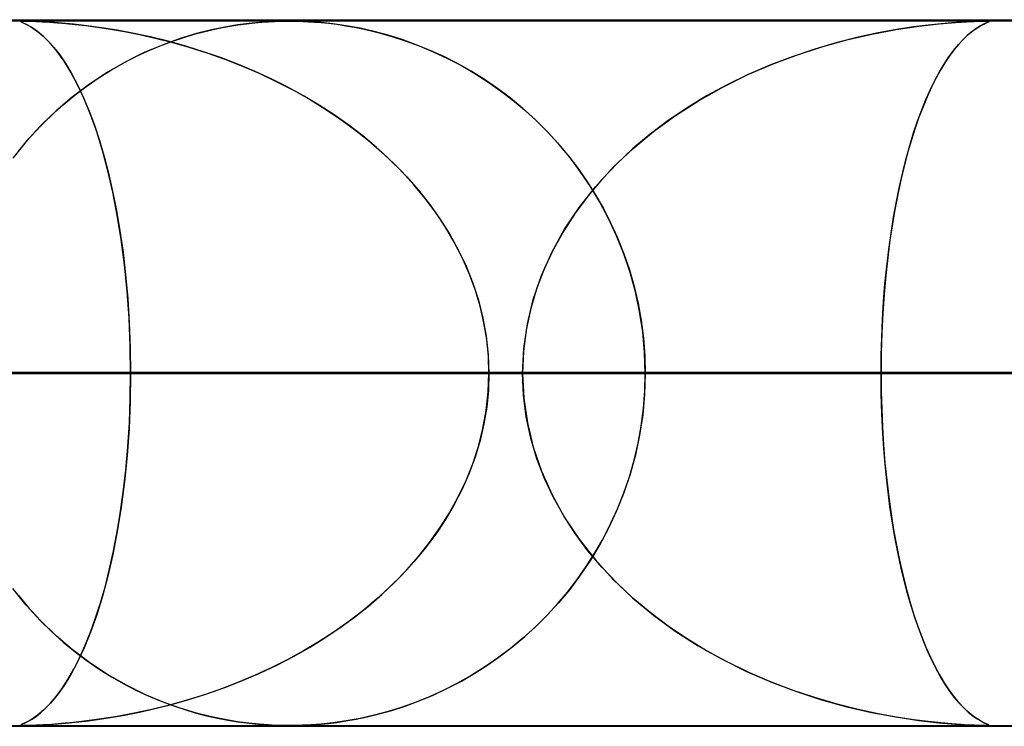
# Model space of a CAD drawing. Header units: millimetres. Extents: x -635 to 635, y -772 to 772.
# Tile 9 of 44: x -226 to -212, y 761 to 772. Entities that reach past the tile are written whole.
import ezdxf

# ---------------------------------------------------------------- set-up
doc = ezdxf.new("R2010")
doc.units = ezdxf.units.MM
doc.layers.add('HIDDEN', color=7, linetype='Continuous')
doc.layers.add('THICK', color=7, linetype='Continuous')

msp = doc.modelspace()

# ---------------------------------------------------------------- linework, layer by layer
at = {"layer": 'HIDDEN'}
for p, q in [((-551.5, 771.49), (0, 771.49)), ((-280.736, 771.49), (0, 771.49)), ((-280.736, 771.49), (0, 771.49)), ((0, 771.48), (-268.845, 771.48)), ((-226.401, 771.478), (-226.406, 771.475)), ((-226.406, 771.475), (-226.399, 771.478)), ((-226.406, 771.475), (-226.399, 771.469)), ((-226.4, 771.469), (-226.406, 771.475)), ((-226.383, 771.48), (-226.401, 771.478)), ((-226.373, 771.456), (-226.4, 771.469)), ((-226.399, 771.478), (-226.382, 771.48)), ((-226.399, 771.469), (-226.38, 771.459)), ((-226.353, 771.48), (-226.383, 771.48)), ((-226.382, 771.48), (-226.353, 771.48)), ((-226.38, 771.459), (-226.351, 771.446)), ((-226.322, 771.432), (-226.373, 771.456)), ((-226.312, 771.48), (-226.353, 771.48)), ((-226.353, 771.48), (-226.313, 771.48)), ((-226.351, 771.446), (-226.313, 771.427)), ((-226.253, 771.392), (-226.322, 771.432)), ((-226.313, 771.48), (-226.26, 771.478)), ((-226.313, 771.427), (-226.267, 771.402)), ((-226.256, 771.478), (-226.312, 771.48)), ((-226.267, 771.402), (-226.215, 771.368)), ((-226.26, 771.478), (-226.19, 771.476)), ((-226.183, 771.475), (-226.256, 771.478)), ((-226.168, 771.335), (-226.253, 771.392)), ((-226.215, 771.368), (-226.154, 771.324)), ((-226.19, 771.476), (-226.102, 771.471)), ((-226.089, 771.471), (-226.183, 771.475)), ((-226.102, 771.471), (-225.998, 771.465)), ((-225.97, 771.463), (-226.089, 771.471)), ((-225.998, 771.465), (-225.885, 771.457)), ((-225.825, 771.452), (-225.97, 771.463)), ((-225.885, 771.457), (-225.764, 771.446)), ((-225.657, 771.436), (-225.825, 771.452)), ((-225.764, 771.446), (-225.632, 771.433)), ((-225.468, 771.414), (-225.657, 771.436)), ((-225.632, 771.433), (-225.482, 771.416)), ((-225.482, 771.416), (-225.315, 771.394)), ((-225.261, 771.386), (-225.468, 771.414)), ((-225.315, 771.394), (-225.132, 771.366)), ((-225.036, 771.35), (-225.261, 771.386)), ((-225.132, 771.366), (-224.934, 771.332)), ((-224.797, 771.305), (-225.036, 771.35)), ((-223.702, 771.356), (-223.915, 771.303)), ((-223.771, 771.34), (-223.615, 771.375)), ((-223.51, 771.396), (-223.702, 771.356)), ((-223.615, 771.375), (-223.467, 771.404)), ((-223.334, 771.426), (-223.51, 771.396)), ((-223.467, 771.404), (-223.329, 771.426)), ((-223.171, 771.447), (-223.334, 771.426)), ((-223.329, 771.426), (-223.203, 771.443)), ((-223.203, 771.443), (-223.088, 771.456)), ((-223.023, 771.462), (-223.171, 771.447)), ((-223.088, 771.456), (-222.985, 771.465)), ((-222.894, 771.471), (-223.023, 771.462)), ((-222.985, 771.465), (-222.892, 771.471)), ((-222.785, 771.477), (-222.894, 771.471)), ((-222.892, 771.471), (-222.809, 771.476)), ((-222.809, 771.476), (-222.734, 771.478)), ((-222.69, 771.479), (-222.785, 771.477)), ((-222.734, 771.478), (-222.664, 771.48)), ((-222.601, 771.48), (-222.69, 771.479)), ((-222.664, 771.48), (-222.599, 771.48)), ((-222.511, 771.479), (-222.601, 771.48)), ((-222.599, 771.48), (-222.535, 771.48)), ((-222.535, 771.48), (-222.47, 771.478)), ((-222.411, 771.477), (-222.511, 771.479)), ((-222.47, 771.478), (-222.401, 771.476)), ((-222.293, 771.471), (-222.411, 771.477)), ((-222.401, 771.476), (-222.325, 771.472)), ((-222.325, 771.472), (-222.24, 771.467)), ((-222.148, 771.46), (-222.293, 771.471)), ((-222.24, 771.467), (-222.147, 771.46)), ((-221.981, 771.442), (-222.148, 771.46)), ((-222.147, 771.46), (-222.043, 771.449)), ((-222.043, 771.449), (-221.926, 771.435)), ((-221.793, 771.415), (-221.981, 771.442)), ((-221.926, 771.435), (-221.795, 771.415)), ((-221.795, 771.415), (-221.649, 771.389)), ((-221.595, 771.378), (-221.793, 771.415)), ((-221.649, 771.389), (-221.492, 771.356)), ((-221.396, 771.333), (-221.595, 771.378)), ((-221.492, 771.356), (-221.323, 771.315)), ((-214.341, 771.294), (-213.994, 771.359)), ((-213.988, 771.36), (-214.249, 771.313)), ((-213.994, 771.359), (-213.671, 771.407)), ((-213.751, 771.397), (-213.988, 771.36)), ((-213.54, 771.424), (-213.751, 771.397)), ((-213.671, 771.407), (-213.387, 771.44)), ((-213.358, 771.443), (-213.54, 771.424)), ((-213.387, 771.44), (-213.154, 771.46)), ((-213.205, 771.456), (-213.358, 771.443)), ((-213.077, 771.466), (-213.205, 771.456)), ((-213.154, 771.46), (-212.992, 771.471)), ((-212.971, 771.472), (-213.077, 771.466)), ((-212.992, 771.471), (-212.89, 771.476)), ((-212.886, 771.476), (-212.971, 771.472)), ((-212.884, 771.358), (-212.934, 771.321)), ((-212.906, 771.342), (-212.846, 771.384)), ((-212.89, 771.476), (-212.823, 771.478)), ((-212.821, 771.478), (-212.886, 771.476)), ((-212.839, 771.389), (-212.884, 771.358)), ((-212.846, 771.384), (-212.794, 771.416)), ((-212.799, 771.413), (-212.839, 771.389)), ((-212.823, 771.478), (-212.771, 771.48)), ((-212.77, 771.48), (-212.821, 771.478)), ((-212.764, 771.431), (-212.799, 771.413)), ((-212.794, 771.416), (-212.749, 771.439)), ((-212.771, 771.48), (-212.733, 771.48)), ((-212.733, 771.48), (-212.77, 771.48)), ((-212.736, 771.445), (-212.764, 771.431)), ((-212.749, 771.439), (-212.715, 771.455)), ((-212.713, 771.456), (-212.736, 771.445)), ((-212.733, 771.48), (-212.705, 771.48)), ((-212.706, 771.48), (-212.733, 771.48)), ((-212.715, 771.455), (-212.693, 771.466)), ((-212.695, 771.465), (-212.713, 771.456)), ((-212.689, 771.478), (-212.706, 771.48)), ((-212.705, 771.48), (-212.688, 771.478)), ((-212.683, 771.471), (-212.695, 771.465)), ((-212.693, 771.466), (-212.682, 771.472)), ((-212.681, 771.476), (-212.689, 771.478)), ((-212.688, 771.478), (-212.681, 771.475)), ((-212.681, 771.475), (-212.683, 771.471)), ((-212.682, 771.472), (-212.681, 771.476)), ((-226.077, 771.258), (-226.168, 771.335)), ((-226.154, 771.324), (-226.087, 771.267)), ((-226.087, 771.267), (-226.014, 771.196)), ((-225.983, 771.163), (-226.077, 771.258)), ((-224.934, 771.332), (-224.723, 771.29)), ((-224.548, 771.251), (-224.797, 771.305)), ((-224.723, 771.29), (-224.5, 771.24)), ((-224.298, 771.189), (-224.548, 771.251)), ((-224.5, 771.24), (-224.266, 771.18)), ((-224.144, 771.233), (-224.388, 771.146)), ((-224.261, 771.193), (-224.095, 771.249)), ((-223.915, 771.303), (-224.144, 771.233)), ((-224.095, 771.249), (-223.931, 771.298)), ((-223.931, 771.298), (-223.771, 771.34)), ((-221.197, 771.28), (-221.396, 771.333)), ((-221.323, 771.315), (-221.143, 771.264)), ((-220.997, 771.218), (-221.197, 771.28)), ((-221.143, 771.264), (-220.955, 771.203)), ((-220.799, 771.146), (-220.997, 771.218)), ((-215.049, 771.115), (-214.694, 771.213)), ((-214.531, 771.252), (-214.832, 771.176)), ((-214.694, 771.213), (-214.341, 771.294)), ((-214.249, 771.313), (-214.531, 771.252)), ((-213.11, 771.151), (-213.041, 771.225)), ((-213.046, 771.22), (-213.107, 771.154)), ((-212.988, 771.275), (-213.046, 771.22)), ((-213.041, 771.225), (-212.972, 771.289)), ((-212.934, 771.321), (-212.988, 771.275)), ((-212.972, 771.289), (-212.906, 771.342)), ((-226.014, 771.196), (-225.935, 771.108)), ((-225.888, 771.048), (-225.983, 771.163)), ((-225.935, 771.108), (-225.853, 771.001)), ((-224.388, 771.146), (-224.644, 771.038)), ((-224.6, 771.058), (-224.43, 771.129)), ((-224.43, 771.129), (-224.261, 771.193)), ((-224.049, 771.119), (-224.298, 771.189)), ((-224.266, 771.18), (-224.022, 771.111)), ((-223.802, 771.042), (-224.049, 771.119)), ((-224.022, 771.111), (-223.769, 771.031)), ((-220.955, 771.203), (-220.759, 771.131)), ((-220.601, 771.066), (-220.799, 771.146)), ((-220.759, 771.131), (-220.556, 771.047)), ((-220.405, 770.977), (-220.601, 771.066)), ((-215.149, 771.084), (-215.471, 770.976)), ((-215.406, 770.999), (-215.049, 771.115)), ((-214.832, 771.176), (-215.149, 771.084)), ((-213.247, 770.974), (-213.179, 771.067)), ((-213.171, 771.077), (-213.238, 770.988)), ((-213.179, 771.067), (-213.11, 771.151)), ((-213.107, 771.154), (-213.171, 771.077)), ((-225.791, 770.913), (-225.888, 771.048)), ((-225.853, 771.001), (-225.766, 770.875)), ((-224.945, 770.888), (-224.772, 770.977)), ((-224.644, 771.038), (-224.908, 770.908)), ((-224.772, 770.977), (-224.6, 771.058)), ((-223.558, 770.958), (-223.802, 771.042)), ((-223.769, 771.031), (-223.513, 770.941)), ((-223.317, 770.865), (-223.558, 770.958)), ((-223.513, 770.941), (-223.26, 770.842)), ((-220.556, 771.047), (-220.355, 770.952)), ((-220.211, 770.878), (-220.405, 770.977)), ((-220.355, 770.952), (-220.158, 770.849)), ((-215.471, 770.976), (-215.787, 770.855)), ((-215.762, 770.865), (-215.406, 770.999)), ((-213.315, 770.872), (-213.247, 770.974)), ((-213.238, 770.988), (-213.304, 770.889)), ((-225.695, 770.756), (-225.791, 770.913)), ((-225.766, 770.875), (-225.679, 770.729)), ((-225.292, 770.681), (-225.118, 770.789)), ((-224.908, 770.908), (-225.175, 770.755)), ((-225.118, 770.789), (-224.945, 770.888)), ((-223.08, 770.766), (-223.317, 770.865)), ((-223.26, 770.842), (-223.014, 770.736)), ((-220.02, 770.77), (-220.211, 770.878)), ((-220.158, 770.849), (-219.967, 770.739)), ((-216.114, 770.713), (-215.762, 770.865)), ((-215.787, 770.855), (-216.094, 770.723)), ((-213.381, 770.761), (-213.315, 770.872)), ((-213.304, 770.889), (-213.369, 770.782)), ((-225.599, 770.578), (-225.695, 770.756)), ((-225.679, 770.729), (-225.594, 770.568)), ((-225.465, 770.563), (-225.292, 770.681)), ((-225.175, 770.755), (-225.43, 770.587)), ((-222.847, 770.658), (-223.08, 770.766)), ((-223.014, 770.736), (-222.774, 770.622)), ((-222.619, 770.543), (-222.847, 770.658)), ((-219.831, 770.653), (-220.02, 770.77)), ((-219.967, 770.739), (-219.782, 770.62)), ((-219.646, 770.526), (-219.831, 770.653)), ((-216.461, 770.541), (-216.114, 770.713)), ((-216.094, 770.723), (-216.392, 770.577)), ((-213.433, 770.666), (-213.495, 770.542)), ((-213.446, 770.64), (-213.381, 770.761)), ((-213.369, 770.782), (-213.433, 770.666)), ((-225.43, 770.587), (-225.674, 770.404)), ((-225.635, 770.434), (-225.465, 770.563)), ((-225.506, 770.377), (-225.599, 770.578)), ((-225.594, 770.568), (-225.513, 770.394)), ((-222.774, 770.622), (-222.54, 770.501)), ((-222.395, 770.421), (-222.619, 770.543)), ((-219.782, 770.62), (-219.602, 770.494)), ((-219.464, 770.389), (-219.646, 770.526)), ((-216.799, 770.351), (-216.461, 770.541)), ((-216.392, 770.577), (-216.681, 770.42)), ((-213.572, 770.371), (-213.51, 770.51)), ((-213.495, 770.542), (-213.555, 770.409)), ((-213.51, 770.51), (-213.446, 770.64)), ((-225.674, 770.404), (-225.904, 770.207)), ((-225.804, 770.296), (-225.635, 770.434)), ((-225.513, 770.394), (-225.435, 770.206)), ((-225.415, 770.155), (-225.506, 770.377)), ((-222.54, 770.501), (-222.313, 770.373)), ((-222.176, 770.29), (-222.395, 770.421)), ((-222.313, 770.373), (-222.092, 770.237)), ((-219.602, 770.494), (-219.428, 770.361)), ((-219.286, 770.242), (-219.464, 770.389)), ((-216.681, 770.42), (-216.959, 770.251)), ((-213.632, 770.222), (-213.572, 770.371)), ((-213.555, 770.409), (-213.614, 770.268)), ((-225.968, 770.148), (-225.804, 770.296)), ((-221.963, 770.152), (-222.176, 770.29)), ((-222.092, 770.237), (-221.879, 770.095)), ((-219.428, 770.361), (-219.26, 770.22)), ((-219.112, 770.085), (-219.286, 770.242)), ((-216.959, 770.251), (-217.227, 770.07)), ((-217.124, 770.142), (-216.799, 770.351)), ((-213.614, 770.268), (-213.671, 770.12)), ((-226.128, 769.99), (-225.968, 770.148)), ((-225.904, 770.207), (-226.122, 769.997)), ((-225.435, 770.206), (-225.36, 770.005)), ((-225.328, 769.912), (-225.415, 770.155)), ((-221.756, 770.007), (-221.963, 770.152)), ((-221.879, 770.095), (-221.674, 769.945)), ((-219.26, 770.22), (-219.099, 770.073)), ((-217.435, 769.915), (-217.124, 770.142)), ((-213.671, 770.12), (-213.725, 769.963)), ((-213.691, 770.064), (-213.632, 770.222)), ((-226.122, 769.997), (-226.326, 769.773)), ((-226.284, 769.822), (-226.128, 769.99)), ((-225.36, 770.005), (-225.29, 769.791)), ((-221.556, 769.853), (-221.756, 770.007)), ((-218.943, 769.918), (-219.112, 770.085)), ((-219.099, 770.073), (-218.944, 769.918)), ((-217.227, 770.07), (-217.483, 769.878)), ((-213.725, 769.963), (-213.778, 769.798)), ((-213.747, 769.897), (-213.691, 770.064)), ((-226.433, 769.644), (-226.284, 769.822)), ((-225.246, 769.647), (-225.328, 769.912)), ((-221.674, 769.945), (-221.477, 769.789)), ((-221.362, 769.691), (-221.556, 769.853)), ((-218.944, 769.918), (-218.795, 769.757)), ((-218.78, 769.74), (-218.943, 769.918)), ((-217.729, 769.671), (-217.435, 769.915)), ((-217.483, 769.878), (-217.726, 769.674)), ((-213.801, 769.72), (-213.747, 769.897)), ((-226.326, 769.773), (-226.517, 769.537)), ((-225.29, 769.791), (-225.223, 769.564)), ((-221.477, 769.789), (-221.288, 769.625)), ((-221.176, 769.521), (-221.362, 769.691)), ((-218.795, 769.757), (-218.653, 769.588)), ((-218.623, 769.551), (-218.78, 769.74)), ((-218.005, 769.41), (-217.729, 769.671)), ((-217.726, 769.674), (-217.955, 769.46)), ((-213.853, 769.535), (-213.801, 769.72)), ((-213.778, 769.798), (-213.828, 769.626)), ((-225.17, 769.361), (-225.246, 769.647)), ((-225.223, 769.564), (-225.161, 769.324)), ((-221.288, 769.625), (-221.106, 769.454)), ((-218.653, 769.588), (-218.517, 769.412)), ((-218.473, 769.35), (-218.623, 769.551)), ((-213.902, 769.34), (-213.853, 769.535)), ((-213.828, 769.626), (-213.876, 769.443)), ((-220.998, 769.344), (-221.176, 769.521)), ((-221.106, 769.454), (-220.932, 769.274)), ((-218.517, 769.412), (-218.388, 769.227)), ((-218.259, 769.132), (-218.005, 769.41)), ((-217.955, 769.46), (-218.168, 769.236)), ((-213.876, 769.443), (-213.923, 769.251)), ((-225.1, 769.056), (-225.17, 769.361)), ((-225.161, 769.324), (-225.102, 769.069)), ((-220.83, 769.159), (-220.998, 769.344)), ((-220.932, 769.274), (-220.766, 769.085)), ((-218.33, 769.138), (-218.473, 769.35)), ((-213.948, 769.136), (-213.902, 769.34)), ((-220.671, 768.967), (-220.83, 769.159)), ((-218.489, 768.839), (-218.259, 769.132)), ((-218.388, 769.227), (-218.265, 769.034)), ((-218.168, 769.236), (-218.365, 769.002)), ((-218.195, 768.915), (-218.33, 769.138)), ((-213.991, 768.924), (-213.948, 769.136)), ((-213.923, 769.251), (-213.967, 769.048)), ((-225.102, 769.069), (-225.048, 768.797)), ((-225.036, 768.731), (-225.1, 769.056)), ((-220.766, 769.085), (-220.609, 768.887)), ((-218.365, 769.002), (-218.546, 768.761)), ((-218.265, 769.034), (-218.15, 768.833)), ((-213.967, 769.048), (-214.008, 768.834)), ((-220.522, 768.767), (-220.671, 768.967)), ((-220.609, 768.887), (-220.463, 768.68)), ((-218.695, 768.532), (-218.489, 768.839)), ((-218.071, 768.682), (-218.195, 768.915)), ((-218.15, 768.833), (-218.043, 768.624)), ((-214.008, 768.834), (-214.047, 768.61)), ((-214.031, 768.705), (-213.991, 768.924)), ((-225.048, 768.797), (-224.999, 768.509)), ((-224.981, 768.387), (-225.036, 768.731)), ((-220.385, 768.561), (-220.522, 768.767)), ((-218.546, 768.761), (-218.708, 768.51)), ((-214.067, 768.478), (-214.031, 768.705)), ((-220.463, 768.68), (-220.327, 768.465)), ((-220.26, 768.349), (-220.385, 768.561)), ((-217.957, 768.438), (-218.071, 768.682)), ((-218.043, 768.624), (-217.944, 768.408)), ((-214.047, 768.61), (-214.082, 768.375)), ((-224.999, 768.509), (-224.955, 768.205)), ((-220.327, 768.465), (-220.203, 768.241)), ((-218.873, 768.211), (-218.695, 768.532)), ((-218.708, 768.51), (-218.853, 768.251)), ((-217.855, 768.183), (-217.957, 768.438)), ((-214.1, 768.244), (-214.067, 768.478)), ((-224.934, 768.028), (-224.981, 768.387)), ((-220.148, 768.13), (-220.26, 768.349)), ((-217.944, 768.408), (-217.856, 768.185)), ((-214.082, 768.375), (-214.114, 768.131)), ((-224.955, 768.205), (-224.918, 767.886)), ((-220.203, 768.241), (-220.092, 768.009)), ((-219.022, 767.878), (-218.873, 768.211)), ((-218.853, 768.251), (-218.98, 767.981)), ((-217.856, 768.185), (-217.777, 767.955)), ((-217.766, 767.919), (-217.855, 768.183)), ((-214.128, 768.004), (-214.1, 768.244)), ((-224.896, 767.654), (-224.934, 768.028)), ((-220.049, 767.905), (-220.148, 768.13)), ((-220.092, 768.009), (-219.996, 767.77)), ((-214.153, 767.758), (-214.128, 768.004)), ((-214.114, 768.131), (-214.142, 767.877)), ((-224.918, 767.886), (-224.888, 767.552)), ((-219.963, 767.676), (-220.049, 767.905)), ((-219.139, 767.536), (-219.022, 767.878)), ((-218.98, 767.981), (-219.087, 767.7)), ((-217.777, 767.955), (-217.71, 767.72)), ((-217.691, 767.646), (-217.766, 767.919)), ((-214.142, 767.877), (-214.165, 767.614)), ((-219.996, 767.77), (-219.916, 767.525)), ((-217.71, 767.72), (-217.654, 767.481)), ((-214.173, 767.507), (-214.153, 767.758)), ((-224.869, 767.271), (-224.896, 767.654)), ((-219.893, 767.442), (-219.963, 767.676)), ((-219.087, 767.7), (-219.174, 767.407)), ((-217.631, 767.364), (-217.691, 767.646)), ((-214.165, 767.614), (-214.184, 767.343)), ((-224.888, 767.552), (-224.866, 767.205)), ((-219.916, 767.525), (-219.852, 767.273)), ((-219.838, 767.205), (-219.893, 767.442)), ((-219.223, 767.19), (-219.139, 767.536)), ((-217.654, 767.481), (-217.61, 767.237)), ((-214.189, 767.254), (-214.173, 767.507)), ((-219.174, 767.407), (-219.238, 767.105)), ((-217.588, 767.076), (-217.631, 767.364)), ((-214.184, 767.343), (-214.198, 767.064)), ((-224.853, 766.882), (-224.869, 767.271)), ((-224.866, 767.205), (-224.852, 766.85)), ((-219.852, 767.273), (-219.805, 767.016)), ((-219.798, 766.968), (-219.838, 767.205)), ((-219.273, 766.841), (-219.223, 767.19)), ((-217.61, 767.237), (-217.578, 766.99)), ((-214.2, 766.999), (-214.189, 767.254)), ((-219.238, 767.105), (-219.277, 766.799)), ((-217.562, 766.785), (-217.588, 767.076)), ((-214.198, 767.064), (-214.206, 766.779)), ((-224.848, 766.49), (-224.853, 766.882)), ((-219.805, 767.016), (-219.777, 766.754)), ((-219.775, 766.729), (-219.798, 766.968)), ((-217.578, 766.99), (-217.559, 766.74)), ((-214.207, 766.745), (-214.2, 766.999)), ((-224.852, 766.85), (-224.848, 766.49)), ((-219.777, 766.754), (-219.767, 766.49)), ((-219.29, 766.49), (-219.273, 766.841)), ((-219.277, 766.799), (-219.29, 766.49)), ((-217.553, 766.49), (-217.562, 766.785)), ((-217.559, 766.74), (-217.553, 766.49)), ((-214.206, 766.779), (-214.209, 766.49)), ((-214.209, 766.49), (-214.207, 766.745)), ((-219.767, 766.49), (-219.775, 766.729)), ((-422.335, 766.49), (-219.29, 766.49)), ((-219.29, 766.49), (-422.335, 766.49)), ((-214.209, 766.49), (-412.355, 766.49)), ((-412.355, 766.49), (-214.209, 766.49)), ((-394.508, 766.49), (-205.125, 766.49)), ((-205.125, 766.49), (-394.508, 766.49)), ((-200.044, 766.49), (-384.527, 766.49)), ((-384.527, 766.49), (-200.044, 766.49)), ((-366.681, 766.49), (-190.959, 766.49)), ((-190.959, 766.49), (-366.681, 766.49)), ((-185.879, 766.49), (-356.7, 766.49)), ((-356.7, 766.49), (-185.879, 766.49)), ((-338.853, 766.49), (-176.794, 766.49)), ((-176.794, 766.49), (-338.853, 766.49)), ((-171.713, 766.49), (-328.872, 766.49)), ((-328.872, 766.49), (-171.713, 766.49)), ((-311.025, 766.49), (-162.628, 766.49)), ((-162.628, 766.49), (-311.025, 766.49)), ((-157.547, 766.49), (-301.043, 766.49)), ((-301.043, 766.49), (-157.547, 766.49)), ((-283.196, 766.49), (-148.462, 766.49)), ((-148.462, 766.49), (-283.196, 766.49)), ((-143.381, 766.49), (-273.214, 766.49)), ((-273.214, 766.49), (-143.381, 766.49)), ((-267.342, 766.49), (0, 766.49)), ((0, 766.49), (-267.342, 766.49)), ((0, 766.49), (-262.261, 766.49)), ((-262.261, 766.49), (0, 766.49)), ((-255.366, 766.49), (-134.296, 766.49)), ((-134.296, 766.49), (-255.366, 766.49)), ((-253.177, 766.49), (0, 766.49)), ((0, 766.49), (-253.177, 766.49)), ((0, 766.49), (-248.097, 766.49)), ((-248.097, 766.49), (0, 766.49)), ((-129.214, 766.49), (-245.384, 766.49)), ((-245.384, 766.49), (-129.214, 766.49)), ((-239.012, 766.49), (0, 766.49)), ((0, 766.49), (-239.012, 766.49)), ((0, 766.49), (-233.932, 766.49)), ((-233.932, 766.49), (0, 766.49)), ((-233.932, 766.49), (-224.848, 766.49)), ((-224.848, 766.49), (-233.932, 766.49)), ((-219.29, 766.49), (-228.374, 766.49)), ((-228.374, 766.49), (-219.29, 766.49)), ((-227.535, 766.49), (-120.128, 766.49)), ((-120.128, 766.49), (-227.535, 766.49)), ((-224.848, 766.49), (-224.853, 766.098)), ((-224.852, 766.137), (-224.848, 766.49)), ((-224.848, 766.49), (0, 766.49)), ((0, 766.49), (-224.848, 766.49)), ((-219.777, 766.226), (-219.767, 766.49)), ((-219.767, 766.49), (-219.775, 766.251)), ((0, 766.49), (-219.767, 766.49)), ((-219.767, 766.49), (0, 766.49)), ((-219.767, 766.49), (-210.683, 766.49)), ((-210.683, 766.49), (-219.767, 766.49)), ((-219.29, 766.49), (-219.273, 766.139)), ((-219.277, 766.181), (-219.29, 766.49)), ((-217.553, 766.49), (-217.562, 766.195)), ((-217.559, 766.24), (-217.553, 766.49)), ((-115.047, 766.49), (-217.553, 766.49)), ((-217.553, 766.49), (-115.047, 766.49)), ((-217.553, 766.49), (-199.702, 766.49)), ((-199.702, 766.49), (-217.553, 766.49)), ((-214.206, 766.201), (-214.209, 766.49)), ((-214.209, 766.49), (-214.207, 766.235)), ((-205.125, 766.49), (-214.209, 766.49)), ((-214.209, 766.49), (-205.125, 766.49)), ((-219.805, 765.964), (-219.777, 766.226)), ((-219.775, 766.251), (-219.798, 766.012)), ((-219.238, 765.875), (-219.277, 766.181)), ((-217.562, 766.195), (-217.588, 765.904)), ((-217.578, 765.99), (-217.559, 766.24)), ((-214.207, 766.235), (-214.2, 765.981)), ((-214.198, 765.916), (-214.206, 766.201)), ((-224.853, 766.098), (-224.869, 765.709)), ((-224.865, 765.789), (-224.852, 766.137)), ((-219.273, 766.139), (-219.223, 765.79)), ((-219.852, 765.707), (-219.805, 765.964)), ((-219.798, 766.012), (-219.838, 765.775)), ((-217.588, 765.904), (-217.631, 765.616)), ((-217.61, 765.742), (-217.578, 765.99)), ((-214.2, 765.981), (-214.189, 765.726)), ((-214.184, 765.637), (-214.198, 765.916)), ((-224.887, 765.448), (-224.865, 765.789)), ((-219.838, 765.775), (-219.893, 765.538)), ((-219.174, 765.573), (-219.238, 765.875)), ((-219.223, 765.79), (-219.139, 765.444)), ((-224.869, 765.709), (-224.896, 765.326)), ((-219.916, 765.455), (-219.852, 765.707)), ((-217.654, 765.499), (-217.61, 765.742)), ((-214.189, 765.726), (-214.173, 765.473)), ((-214.165, 765.366), (-214.184, 765.637)), ((-219.893, 765.538), (-219.963, 765.304)), ((-219.087, 765.28), (-219.174, 765.573)), ((-217.71, 765.26), (-217.654, 765.499)), ((-217.631, 765.616), (-217.691, 765.335)), ((-224.916, 765.12), (-224.887, 765.448)), ((-219.996, 765.21), (-219.916, 765.455)), ((-219.139, 765.444), (-219.022, 765.103)), ((-214.173, 765.473), (-214.153, 765.222)), ((-214.142, 765.103), (-214.165, 765.366)), ((-224.896, 765.326), (-224.934, 764.952)), ((-220.092, 764.971), (-219.996, 765.21)), ((-219.963, 765.304), (-220.049, 765.075)), ((-218.98, 764.999), (-219.087, 765.28)), ((-217.777, 765.025), (-217.71, 765.26)), ((-217.691, 765.335), (-217.766, 765.061)), ((-214.153, 765.222), (-214.128, 764.976)), ((-224.952, 764.806), (-224.916, 765.12)), ((-220.049, 765.075), (-220.148, 764.85)), ((-219.022, 765.103), (-218.873, 764.77)), ((-214.114, 764.849), (-214.142, 765.103)), ((-224.934, 764.952), (-224.981, 764.593)), ((-220.203, 764.739), (-220.092, 764.971)), ((-218.853, 764.729), (-218.98, 764.999)), ((-217.856, 764.796), (-217.777, 765.025)), ((-217.766, 765.061), (-217.855, 764.797)), ((-214.128, 764.976), (-214.1, 764.736)), ((-224.994, 764.506), (-224.952, 764.806)), ((-220.148, 764.85), (-220.26, 764.631)), ((-217.855, 764.797), (-217.957, 764.542)), ((-217.944, 764.572), (-217.856, 764.796)), ((-214.082, 764.604), (-214.114, 764.849)), ((-220.327, 764.515), (-220.203, 764.739)), ((-218.873, 764.77), (-218.695, 764.449)), ((-218.708, 764.47), (-218.853, 764.729)), ((-214.1, 764.736), (-214.067, 764.502)), ((-225.041, 764.222), (-224.994, 764.506)), ((-224.981, 764.593), (-225.036, 764.249)), ((-220.463, 764.3), (-220.327, 764.515)), ((-220.26, 764.631), (-220.385, 764.419)), ((-217.957, 764.542), (-218.071, 764.298)), ((-218.043, 764.356), (-217.944, 764.572)), ((-214.047, 764.369), (-214.082, 764.604)), ((-220.385, 764.419), (-220.522, 764.213)), ((-218.546, 764.219), (-218.708, 764.47)), ((-218.695, 764.449), (-218.49, 764.141)), ((-214.067, 764.502), (-214.031, 764.275)), ((-214.008, 764.145), (-214.047, 764.369)), ((-225.036, 764.249), (-225.1, 763.924)), ((-220.609, 764.093), (-220.463, 764.3)), ((-218.071, 764.298), (-218.195, 764.065)), ((-218.15, 764.147), (-218.043, 764.356)), ((-214.031, 764.275), (-213.991, 764.056)), ((-225.093, 763.953), (-225.041, 764.222)), ((-220.766, 763.895), (-220.609, 764.093)), ((-220.522, 764.213), (-220.671, 764.013)), ((-218.365, 763.978), (-218.546, 764.219)), ((-218.49, 764.141), (-218.259, 763.849)), ((-218.265, 763.946), (-218.15, 764.147)), ((-213.967, 763.932), (-214.008, 764.145)), ((-225.15, 763.7), (-225.093, 763.953)), ((-220.671, 764.013), (-220.83, 763.821)), ((-218.168, 763.744), (-218.365, 763.978)), ((-218.195, 764.065), (-218.33, 763.842)), ((-213.991, 764.056), (-213.948, 763.844)), ((-225.1, 763.924), (-225.17, 763.619)), ((-220.83, 763.821), (-220.998, 763.636)), ((-220.932, 763.706), (-220.766, 763.895)), ((-218.33, 763.842), (-218.473, 763.63)), ((-218.388, 763.753), (-218.265, 763.946)), ((-218.259, 763.849), (-218.005, 763.571)), ((-213.923, 763.729), (-213.967, 763.932)), ((-213.948, 763.844), (-213.902, 763.64)), ((-225.21, 763.462), (-225.15, 763.7)), ((-221.106, 763.526), (-220.932, 763.706)), ((-218.517, 763.568), (-218.388, 763.753)), ((-217.955, 763.52), (-218.168, 763.744)), ((-213.876, 763.536), (-213.923, 763.729)), ((-225.17, 763.619), (-225.246, 763.333)), ((-220.998, 763.636), (-221.176, 763.459)), ((-218.653, 763.392), (-218.517, 763.568)), ((-218.473, 763.63), (-218.623, 763.429)), ((-218.005, 763.571), (-217.73, 763.31)), ((-213.902, 763.64), (-213.853, 763.445)), ((-213.828, 763.354), (-213.876, 763.536)), ((-226.326, 763.207), (-226.517, 763.443)), ((-225.275, 763.237), (-225.21, 763.462)), ((-221.176, 763.459), (-221.362, 763.289)), ((-221.288, 763.355), (-221.106, 763.526)), ((-218.795, 763.223), (-218.653, 763.392)), ((-218.623, 763.429), (-218.78, 763.24)), ((-217.726, 763.306), (-217.955, 763.52)), ((-213.853, 763.445), (-213.801, 763.26)), ((-226.433, 763.336), (-226.284, 763.158)), ((-225.246, 763.333), (-225.328, 763.068)), ((-221.362, 763.289), (-221.556, 763.127)), ((-221.477, 763.191), (-221.288, 763.355)), ((-217.73, 763.31), (-217.437, 763.066)), ((-217.483, 763.102), (-217.726, 763.306)), ((-213.778, 763.181), (-213.828, 763.354)), ((-213.801, 763.26), (-213.747, 763.083)), ((-226.122, 762.983), (-226.326, 763.207)), ((-226.284, 763.158), (-226.128, 762.99)), ((-225.343, 763.025), (-225.275, 763.237)), ((-221.556, 763.127), (-221.756, 762.973)), ((-221.674, 763.035), (-221.477, 763.191)), ((-218.944, 763.062), (-218.795, 763.223)), ((-218.78, 763.24), (-218.943, 763.062)), ((-213.725, 763.016), (-213.778, 763.181)), ((-226.128, 762.99), (-225.968, 762.832)), ((-225.904, 762.773), (-226.122, 762.983)), ((-225.328, 763.068), (-225.415, 762.825)), ((-225.415, 762.824), (-225.343, 763.025)), ((-221.756, 762.973), (-221.963, 762.828)), ((-221.879, 762.885), (-221.674, 763.035)), ((-218.943, 763.062), (-219.112, 762.895)), ((-219.099, 762.907), (-218.944, 763.062)), ((-217.227, 762.91), (-217.483, 763.102)), ((-217.437, 763.066), (-217.126, 762.839)), ((-213.747, 763.083), (-213.691, 762.916)), ((-213.67, 762.86), (-213.725, 763.016)), ((-225.968, 762.832), (-225.804, 762.684)), ((-222.092, 762.743), (-221.879, 762.885)), ((-219.112, 762.895), (-219.286, 762.738)), ((-219.26, 762.76), (-219.099, 762.907)), ((-216.959, 762.729), (-217.227, 762.91)), ((-217.126, 762.839), (-216.801, 762.63)), ((-213.691, 762.916), (-213.632, 762.758)), ((-213.614, 762.711), (-213.67, 762.86)), ((-225.674, 762.576), (-225.904, 762.773)), ((-225.415, 762.825), (-225.506, 762.603)), ((-225.491, 762.637), (-225.415, 762.824)), ((-222.313, 762.607), (-222.092, 762.743)), ((-221.963, 762.828), (-222.176, 762.69)), ((-219.286, 762.738), (-219.464, 762.591)), ((-219.428, 762.619), (-219.26, 762.76)), ((-216.681, 762.56), (-216.959, 762.729)), ((-213.632, 762.758), (-213.572, 762.609)), ((-213.555, 762.57), (-213.614, 762.711)), ((-225.804, 762.684), (-225.635, 762.546)), ((-225.43, 762.393), (-225.674, 762.576)), ((-225.506, 762.603), (-225.599, 762.402)), ((-225.57, 762.462), (-225.491, 762.637)), ((-222.395, 762.559), (-222.619, 762.437)), ((-222.54, 762.479), (-222.313, 762.607)), ((-222.176, 762.69), (-222.395, 762.559)), ((-219.464, 762.591), (-219.646, 762.454)), ((-219.602, 762.486), (-219.428, 762.619)), ((-216.801, 762.63), (-216.463, 762.44)), ((-216.392, 762.403), (-216.681, 762.56)), ((-213.572, 762.609), (-213.51, 762.47)), ((-213.495, 762.438), (-213.555, 762.57)), ((-225.652, 762.3), (-225.57, 762.462)), ((-225.635, 762.546), (-225.465, 762.417)), ((-225.465, 762.417), (-225.292, 762.299)), ((-222.619, 762.437), (-222.847, 762.322)), ((-222.774, 762.358), (-222.54, 762.479)), ((-219.646, 762.454), (-219.831, 762.327)), ((-219.782, 762.36), (-219.602, 762.486)), ((-216.463, 762.44), (-216.116, 762.268)), ((-213.51, 762.47), (-213.446, 762.34)), ((-213.433, 762.314), (-213.495, 762.438)), ((-225.737, 762.153), (-225.652, 762.3)), ((-225.599, 762.402), (-225.695, 762.224)), ((-225.175, 762.225), (-225.43, 762.393)), ((-225.292, 762.299), (-225.118, 762.191)), ((-222.847, 762.322), (-223.08, 762.214)), ((-223.014, 762.244), (-222.774, 762.358)), ((-219.831, 762.327), (-220.02, 762.21)), ((-219.967, 762.241), (-219.782, 762.36)), ((-216.094, 762.257), (-216.392, 762.403)), ((-213.446, 762.34), (-213.381, 762.219)), ((-213.369, 762.198), (-213.433, 762.314)), ((-225.822, 762.021), (-225.737, 762.153)), ((-225.695, 762.224), (-225.791, 762.067)), ((-224.908, 762.072), (-225.175, 762.225)), ((-225.118, 762.191), (-224.945, 762.092)), ((-223.513, 762.039), (-223.26, 762.138)), ((-223.08, 762.214), (-223.317, 762.115)), ((-223.26, 762.138), (-223.014, 762.244)), ((-220.02, 762.21), (-220.211, 762.102)), ((-220.158, 762.13), (-219.967, 762.241)), ((-216.116, 762.268), (-215.764, 762.115)), ((-215.787, 762.125), (-216.094, 762.257)), ((-213.381, 762.219), (-213.315, 762.108)), ((-213.304, 762.09), (-213.369, 762.198)), ((-225.905, 761.91), (-225.822, 762.021)), ((-225.791, 762.067), (-225.888, 761.932)), ((-224.945, 762.092), (-224.772, 762.003)), ((-224.644, 761.942), (-224.908, 762.072)), ((-224.772, 762.003), (-224.6, 761.922)), ((-223.558, 762.022), (-223.802, 761.938)), ((-223.769, 761.949), (-223.513, 762.039)), ((-223.317, 762.115), (-223.558, 762.022)), ((-220.405, 762.003), (-220.601, 761.914)), ((-220.556, 761.933), (-220.355, 762.028)), ((-220.211, 762.102), (-220.405, 762.003)), ((-220.355, 762.028), (-220.158, 762.13)), ((-215.471, 762.004), (-215.787, 762.125)), ((-215.764, 762.115), (-215.408, 761.982)), ((-215.149, 761.896), (-215.471, 762.004)), ((-213.315, 762.108), (-213.247, 762.006)), ((-213.237, 761.991), (-213.304, 762.09)), ((-213.247, 762.006), (-213.179, 761.913)), ((-225.984, 761.817), (-225.905, 761.91)), ((-225.888, 761.932), (-225.983, 761.817)), ((-224.388, 761.834), (-224.644, 761.942)), ((-224.6, 761.922), (-224.43, 761.851)), ((-224.049, 761.861), (-224.298, 761.791)), ((-224.266, 761.799), (-224.022, 761.869)), ((-223.802, 761.938), (-224.049, 761.861)), ((-224.022, 761.869), (-223.769, 761.949)), ((-220.601, 761.914), (-220.799, 761.834)), ((-220.759, 761.849), (-220.556, 761.933)), ((-215.408, 761.982), (-215.052, 761.866)), ((-214.832, 761.804), (-215.149, 761.896)), ((-215.052, 761.866), (-214.696, 761.768)), ((-213.171, 761.902), (-213.237, 761.991)), ((-213.179, 761.913), (-213.11, 761.829)), ((-213.107, 761.826), (-213.171, 761.902)), ((-226.077, 761.722), (-226.168, 761.646)), ((-226.126, 761.679), (-226.058, 761.741)), ((-225.983, 761.817), (-226.077, 761.722)), ((-226.058, 761.741), (-225.984, 761.817)), ((-224.548, 761.729), (-224.797, 761.675)), ((-224.723, 761.69), (-224.5, 761.74)), ((-224.298, 761.791), (-224.548, 761.729)), ((-224.5, 761.74), (-224.266, 761.799)), ((-224.43, 761.851), (-224.261, 761.787)), ((-224.144, 761.747), (-224.388, 761.834)), ((-224.261, 761.787), (-224.095, 761.731)), ((-223.915, 761.677), (-224.144, 761.747)), ((-224.095, 761.731), (-223.931, 761.682)), ((-221.323, 761.665), (-221.143, 761.716)), ((-220.997, 761.762), (-221.197, 761.7)), ((-221.143, 761.716), (-220.955, 761.777)), ((-220.799, 761.834), (-220.997, 761.762)), ((-220.955, 761.777), (-220.759, 761.849)), ((-214.531, 761.728), (-214.832, 761.804)), ((-214.696, 761.768), (-214.343, 761.687)), ((-214.249, 761.667), (-214.531, 761.728)), ((-213.11, 761.829), (-213.041, 761.755)), ((-213.045, 761.76), (-213.107, 761.826)), ((-212.988, 761.705), (-213.045, 761.76)), ((-213.041, 761.755), (-212.972, 761.691)), ((-226.253, 761.588), (-226.322, 761.548)), ((-226.291, 761.565), (-226.243, 761.593)), ((-226.168, 761.646), (-226.253, 761.588)), ((-226.243, 761.593), (-226.188, 761.631)), ((-226.188, 761.631), (-226.126, 761.679)), ((-225.482, 761.564), (-225.315, 761.586)), ((-225.261, 761.594), (-225.468, 761.566)), ((-225.315, 761.586), (-225.132, 761.614)), ((-225.036, 761.63), (-225.261, 761.594)), ((-225.132, 761.614), (-224.934, 761.648)), ((-224.797, 761.675), (-225.036, 761.63)), ((-224.934, 761.648), (-224.723, 761.69)), ((-223.931, 761.682), (-223.771, 761.64)), ((-223.702, 761.624), (-223.915, 761.677)), ((-223.771, 761.64), (-223.615, 761.605)), ((-223.51, 761.584), (-223.702, 761.624)), ((-223.615, 761.605), (-223.467, 761.576)), ((-223.334, 761.554), (-223.51, 761.584)), ((-223.467, 761.576), (-223.329, 761.554)), ((-221.795, 761.565), (-221.649, 761.591)), ((-221.595, 761.602), (-221.793, 761.565)), ((-221.649, 761.591), (-221.492, 761.624)), ((-221.396, 761.647), (-221.595, 761.602)), ((-221.492, 761.624), (-221.323, 761.665)), ((-221.197, 761.7), (-221.396, 761.647)), ((-214.343, 761.687), (-213.997, 761.622)), ((-213.988, 761.62), (-214.249, 761.667)), ((-213.997, 761.622), (-213.673, 761.573)), ((-213.751, 761.583), (-213.988, 761.62)), ((-213.54, 761.556), (-213.751, 761.583)), ((-212.933, 761.659), (-212.988, 761.705)), ((-212.972, 761.691), (-212.906, 761.638)), ((-212.884, 761.621), (-212.933, 761.659)), ((-212.906, 761.638), (-212.846, 761.596)), ((-212.838, 761.591), (-212.884, 761.621)), ((-212.846, 761.596), (-212.794, 761.565)), ((-212.798, 761.567), (-212.838, 761.591)), ((-551.5, 761.49), (0, 761.49)), ((-417.375, 761.5), (-212.733, 761.5)), ((-389.55, 761.5), (-198.569, 761.5)), ((-361.725, 761.5), (-184.405, 761.5)), ((-333.9, 761.5), (-170.241, 761.5)), ((-306.075, 761.5), (-156.077, 761.5)), ((-280.736, 761.49), (0, 761.49)), ((-280.736, 761.49), (0, 761.49)), ((-278.25, 761.5), (-141.913, 761.5)), ((-268.845, 761.5), (0, 761.5)), ((-250.425, 761.5), (-127.749, 761.5)), ((-226.4, 761.511), (-226.406, 761.505)), ((-226.406, 761.505), (-226.399, 761.502)), ((-226.405, 761.504), (-226.404, 761.508)), ((-226.395, 761.501), (-226.405, 761.504)), ((-226.404, 761.508), (-226.39, 761.516)), ((-226.373, 761.524), (-226.4, 761.511)), ((-226.399, 761.502), (-226.382, 761.5)), ((-226.373, 761.5), (-226.395, 761.501)), ((-226.39, 761.516), (-226.366, 761.527)), ((-226.382, 761.5), (-226.353, 761.5)), ((-226.322, 761.548), (-226.373, 761.524)), ((-226.366, 761.527), (-226.332, 761.543)), ((-226.357, 761.5), (-226.358, 761.5)), ((-226.356, 761.5), (-226.357, 761.5)), ((-226.355, 761.5), (-226.356, 761.5)), ((-226.356, 761.5), (-226.356, 761.5)), ((-226.354, 761.5), (-226.355, 761.5)), ((-226.353, 761.5), (-226.354, 761.5)), ((-226.312, 761.5), (-226.353, 761.5)), ((-226.353, 761.5), (-226.313, 761.5)), ((-226.332, 761.543), (-226.291, 761.565)), ((-226.313, 761.5), (-226.26, 761.502)), ((-226.256, 761.502), (-226.312, 761.5)), ((-226.26, 761.502), (-226.19, 761.505)), ((-226.183, 761.505), (-226.256, 761.502)), ((-226.19, 761.505), (-226.102, 761.509)), ((-226.089, 761.509), (-226.183, 761.505)), ((-226.102, 761.509), (-225.998, 761.515)), ((-225.97, 761.517), (-226.089, 761.509)), ((-225.998, 761.515), (-225.885, 761.523)), ((-225.825, 761.528), (-225.97, 761.517)), ((-225.885, 761.523), (-225.764, 761.534)), ((-225.657, 761.544), (-225.825, 761.528)), ((-225.764, 761.534), (-225.632, 761.547)), ((-225.468, 761.566), (-225.657, 761.544)), ((-225.632, 761.547), (-225.482, 761.564)), ((-223.171, 761.533), (-223.334, 761.554)), ((-223.329, 761.554), (-223.203, 761.537)), ((-223.203, 761.537), (-223.088, 761.524)), ((-223.023, 761.518), (-223.171, 761.533)), ((-223.088, 761.524), (-222.985, 761.515)), ((-222.894, 761.509), (-223.023, 761.518)), ((-222.985, 761.515), (-222.892, 761.509)), ((-222.785, 761.503), (-222.894, 761.509)), ((-222.892, 761.509), (-222.809, 761.504)), ((-222.809, 761.504), (-222.734, 761.502)), ((-222.69, 761.501), (-222.785, 761.503)), ((-222.734, 761.502), (-222.664, 761.5)), ((-222.601, 761.5), (-222.69, 761.501)), ((-222.664, 761.5), (-222.599, 761.5)), ((-222.511, 761.501), (-222.601, 761.5)), ((-222.6, 761.5), (-113.584, 761.5)), ((-222.599, 761.5), (-222.535, 761.5)), ((-222.535, 761.5), (-222.47, 761.502)), ((-222.411, 761.504), (-222.511, 761.501)), ((-222.47, 761.502), (-222.401, 761.504)), ((-222.293, 761.509), (-222.411, 761.504)), ((-222.401, 761.504), (-222.325, 761.508)), ((-222.325, 761.508), (-222.24, 761.513)), ((-222.148, 761.52), (-222.293, 761.509)), ((-222.24, 761.513), (-222.147, 761.52)), ((-221.981, 761.538), (-222.148, 761.52)), ((-222.147, 761.52), (-222.043, 761.531)), ((-222.043, 761.531), (-221.926, 761.545)), ((-221.793, 761.565), (-221.981, 761.538)), ((-221.926, 761.545), (-221.795, 761.565)), ((-213.673, 761.573), (-213.39, 761.54)), ((-213.358, 761.537), (-213.54, 761.556)), ((-213.39, 761.54), (-213.156, 761.52)), ((-213.205, 761.523), (-213.358, 761.537)), ((-213.077, 761.514), (-213.205, 761.523)), ((-213.156, 761.52), (-212.993, 761.509)), ((-212.971, 761.508), (-213.077, 761.514)), ((-212.993, 761.509), (-212.891, 761.504)), ((-212.886, 761.504), (-212.971, 761.508)), ((-212.891, 761.504), (-212.824, 761.502)), ((-212.821, 761.502), (-212.886, 761.504)), ((-212.824, 761.502), (-212.772, 761.5)), ((-212.77, 761.5), (-212.821, 761.502)), ((-212.764, 761.549), (-212.798, 761.567)), ((-212.794, 761.565), (-212.749, 761.541)), ((-212.772, 761.5), (-212.733, 761.5)), ((-212.733, 761.5), (-212.77, 761.5)), ((-212.736, 761.535), (-212.764, 761.549)), ((-212.749, 761.541), (-212.715, 761.525)), ((-212.713, 761.524), (-212.736, 761.535)), ((-212.733, 761.5), (-212.705, 761.5)), ((-212.706, 761.5), (-212.733, 761.5)), ((-212.715, 761.525), (-212.693, 761.514)), ((-212.695, 761.515), (-212.713, 761.524)), ((-212.689, 761.502), (-212.706, 761.5)), ((-212.705, 761.5), (-212.688, 761.502)), ((-212.683, 761.509), (-212.695, 761.515)), ((-212.693, 761.514), (-212.682, 761.508)), ((-212.681, 761.504), (-212.689, 761.502)), ((-212.688, 761.502), (-212.681, 761.505)), ((-212.681, 761.505), (-212.683, 761.509)), ((-212.682, 761.508), (-212.681, 761.504))]:
    msp.add_line(p, q, dxfattribs=at)
at = {"layer": 'THICK'}
for p, q in [((-606.5, 771.5), (0, 771.5)), ((0, 766.5), (-606.5, 766.5))]:
    msp.add_line(p, q, dxfattribs=at)

doc.saveas('drawing.dxf')
